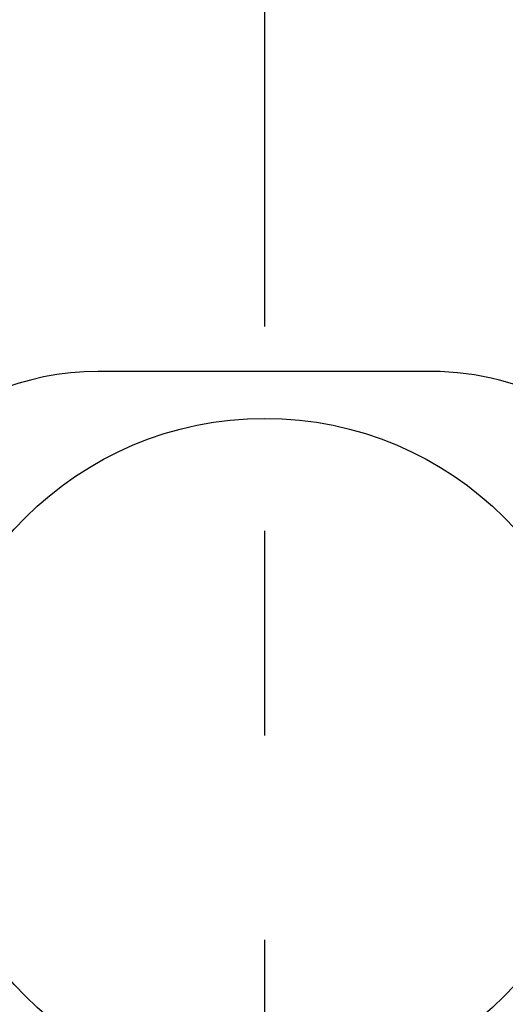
# Model space of a CAD drawing. Header units: millimetres. Extents: x 0 to 1189, y 0 to 841.
# Tile 103 of 118: x 582 to 594, y 607 to 630. Entities that reach past the tile are written whole.
import ezdxf

# ---------------------------------------------------------------- set-up
doc = ezdxf.new("R2010")
doc.units = ezdxf.units.MM
doc.header["$LTSCALE"] = 65.395
doc.linetypes.add('CENTER', pattern=[0.6, 0.375, -0.075, 0.075, -0.075])
for name, color, linetype in [('1907_267000_36_SIMPLE1_X_ABL120', 7, 'CONTINUOUS'), ('1997_111200_08_SIMPLE1_A_ABL99', 7, 'CONTINUOUS'), ('32097_030000_TLKS_V_ABL31', 7, 'CONTINUOUS'), ('32097_100000_TLKS_V_ABL74', 7, 'CONTINUOUS'), ('new_view_1_VBL0', 7, 'CONTINUOUS')]:
    doc.layers.add(name, color=color, linetype=linetype)

# ---------------------------------------------------------------- blocks, each defined once
blk = doc.blocks.new('1997_111200_08_SIMPLE1_T6_A_PBL112', base_point=(588.004, 603.75))
at = {"layer": '1997_111200_08_SIMPLE1_T6_A_PBL112', "color": 7, "linetype": 'CONTINUOUS'}
blk.add_line((592.004, 622), (584.004, 622), dxfattribs=at)
blk.add_circle((588.004, 612.75), 8.125, dxfattribs=at)
for centre, start, end in [((584.004, 615.5), 90, 180), ((592.004, 615.5), 32.2971, 90)]:
    blk.add_arc(centre, 6.5, start, end, dxfattribs=at)
blk = doc.blocks.new('1997_111200_08_SIMPLE1_A_ABL99', base_point=(677.925, 611.853))
at = {"layer": '1997_111200_08_SIMPLE1_T6_A_PBL112'}
blk.add_blockref('1997_111200_08_SIMPLE1_T6_A_PBL112', (588.004, 603.75), dxfattribs=at)
blk = doc.blocks.new('32097_100000_TLKS_V_ABL74', base_point=(689.35, 616.775))
at = {"layer": '1997_111200_08_SIMPLE1_A_ABL99'}
blk.add_blockref('1997_111200_08_SIMPLE1_A_ABL99', (677.925, 611.853), dxfattribs=at)
blk = doc.blocks.new('32097_030000_TLKS_V_ABL31', base_point=(716.6, 640.937))
at = {"layer": '32097_100000_TLKS_V_ABL74'}
blk.add_blockref('32097_100000_TLKS_V_ABL74', (689.35, 616.775), dxfattribs=at)
blk = doc.blocks.new('32097_000000_TLKS_MARKETING_ABL1', base_point=(710.175, 640.937))
at = {"layer": '32097_030000_TLKS_V_ABL31'}
blk.add_blockref('32097_030000_TLKS_V_ABL31', (716.6, 640.937), dxfattribs=at)
blk = doc.blocks.new('1907_267000_36_SIMPLE1_T2_X_PBL121', base_point=(588, 652.099))
at = {"layer": '1907_267000_36_SIMPLE1_T2_X_PBL121', "color": 2, "linetype": 'CENTER'}
blk.add_line((588, 583.84), (588, 720.358), dxfattribs=at)
blk = doc.blocks.new('1907_267000_36_SIMPLE1_X_ABL120', base_point=(588, 652.099))
at = {"layer": '1907_267000_36_SIMPLE1_T2_X_PBL121'}
blk.add_blockref('1907_267000_36_SIMPLE1_T2_X_PBL121', (588, 652.099), dxfattribs=at)
blk = doc.blocks.new('NEW_VIEW_1_VBL0', base_point=(717.582, 642.631))
at = {"layer": '1907_267000_36_SIMPLE1_X_ABL120'}
blk.add_blockref('1907_267000_36_SIMPLE1_X_ABL120', (588, 652.099), dxfattribs=at)
at = {"layer": '32097_000000_TLKS_MARKETING_ABL1'}
blk.add_blockref('32097_000000_TLKS_MARKETING_ABL1', (710.175, 640.937), dxfattribs=at)

msp = doc.modelspace()

# ---------------------------------------------------------------- block references
at = {"layer": 'new_view_1_VBL0'}
msp.add_blockref('NEW_VIEW_1_VBL0', (717.5825, 642.63132), dxfattribs=at)

doc.saveas('drawing.dxf')
